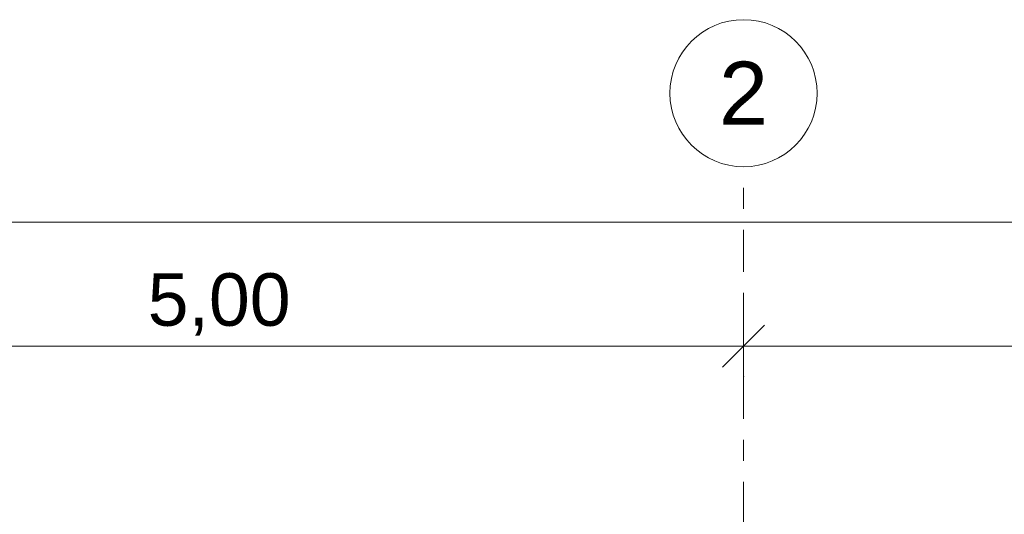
# Model space of a CAD drawing. Header units: metres. Extents: x -52 to 321, y -8 to 26.
# Tile 85 of 256: x -42.03 to -37.35, y 8.35 to 10.7. Entities that reach past the tile are written whole.
import ezdxf
from ezdxf.enums import TextEntityAlignment as Align

# ---------------------------------------------------------------- set-up
doc = ezdxf.new("R2010")
doc.units = ezdxf.units.M
doc.header["$MEASUREMENT"] = 0
doc.linetypes.add('Raster', pattern=[0.4, 0.2, -0.1, 0, -0.1])
doc.layers.add('90 Achsraster', color=7, linetype='Continuous')
doc.layers.add('94 Genehmigungsplanung Bemaßung', color=7, linetype='Continuous')
doc.styles.add('ERSTELLTER_STIL_1', font='arial.ttf')
doc.styles.add('ERSTELLTER_STIL_2', font='arial.ttf')
doc.dimstyles.new('ERSTELLTER_STIL__1', dxfattribs={"dimtxt": 0.25, "dimasz": 0.19, "dimexe": 0.18, "dimexo": 0.1, "dimgap": 0, "dimtad": 1, "dimtih": 1, "dimtoh": 1, "dimzin": 0, "dimdsep": 46, "dimtxsty": 'ERSTELLTER_STIL_2', "dimblk": 'ARROWHEAD_6', "dimblk1": 'ARROWHEAD_6', "dimblk2": 'ARROWHEAD_6', "dimcen": 0.09, "dimclrd": 7, "dimclre": 7, "dimclrt": 7, "dimazin": 0, "dimtfac": 1, "dimtdec": 4, "dimtmove": 0, "dimatfit": 3, "dimfxl": 1, "dimtolj": 1, "dimtzin": 0, "dimarcsym": 0})

# ---------------------------------------------------------------- blocks, each defined once
blk = doc.blocks.new('Standard-Rastermarker[1]_1', base_point=(-38.5897, 10))
at = {"layer": '90 Achsraster', "color": 14, "linetype": 'Raster', "lineweight": 18, "true_color": 0xa80000}
for q in [(-38.5897, 10), (-38.5897, -1)]:
    blk.add_line((-38.5897, 9), q, dxfattribs=at)
at = {"layer": '90 Achsraster', "color": 14, "linetype": 'Continuous', "lineweight": 18, "true_color": 0xa80000, "flags": 128}
blk.add_lwpolyline([(-38.5897, 10, 1), (-38.5897, 10.7, 1)], format="xyb", close=True, dxfattribs=at)
at = {"layer": '90 Achsraster', "color": 14, "linetype": 'Raster', "lineweight": 18, "true_color": 0xa80000}
blk.add_point((-38.5897, 9), dxfattribs=at)
blk.add_point((-38.5897, 9), dxfattribs=at)
at = {"layer": '90 Achsraster', "color": 14, "lineweight": 18, "true_color": 0xa80000, "style": 'ERSTELLTER_STIL_1'}
for tag, p in [('AC_MarkerText_1_0', (-38.5897, 10.5)), ('AC_MarkerText_1_1', (-38.5897, -2.2))]:
    blk.add_attdef(tag, text='', height=0.3, rotation=360, dxfattribs=at).set_placement(p, align=Align.TOP_CENTER)
blk = doc.blocks.new('*D18', base_point=(-33357.279, 0))
at = {"layer": '94 Genehmigungsplanung Bemaßung', "color": 7, "linetype": 'Continuous', "lineweight": 13}
for p, q in [((-43.9997, 9.5481), (-43.9997, 9.9231)), ((-28.1801, 9.5481), (-28.1801, 9.9231)), ((-43.8997, 9.8356), (-44.0997, 9.6356)), ((-28.2801, 9.6356), (-28.0801, 9.8356)), ((-43.9997, 9.7356), (-28.1801, 9.7356)), ((-28.1801, 9.7356), (-28.0301, 9.7356))]:
    blk.add_line(p, q, dxfattribs=at)
at = {"layer": '94 Genehmigungsplanung Bemaßung', "color": 7, "lineweight": 13, "insert": (-36.5189, 9.7856), "char_height": 0.25, "attachment_point": 7, "style": 'ERSTELLTER_STIL_2'}
blk.add_mtext('\\A1;{\\pql;\\fArial|b0|i0|c0|p0;\\W1.000000;15,82}', dxfattribs=at)
blk = doc.blocks.new('ARROWHEAD_6')
at = {"color": 0, "linetype": 'Continuous', "lineweight": 0}
for p, q in [((-0.5, -0.5), (0.5, 0.5)), ((0, 0), (-1, 0))]:
    blk.add_line(p, q, dxfattribs=at)
blk = doc.blocks.new('*D20', base_point=(-33357.279, 0))
at = {"layer": '94 Genehmigungsplanung Bemaßung', "color": 7, "linetype": 'Continuous', "lineweight": 13}
for p, q in [((-43.5897, 8.9588), (-43.5897, 9.3338)), ((-38.5897, 8.9588), (-38.5897, 9.3338)), ((-43.4897, 9.2463), (-43.6897, 9.0463)), ((-38.4897, 9.2463), (-38.6897, 9.0463)), ((-43.5897, 9.1463), (-38.5897, 9.1463))]:
    blk.add_line(p, q, dxfattribs=at)
at = {"layer": '94 Genehmigungsplanung Bemaßung', "color": 7, "lineweight": 13, "insert": (-41.4233, 9.1963), "char_height": 0.25, "attachment_point": 7, "style": 'ERSTELLTER_STIL_2'}
blk.add_mtext('\\A1;{\\pql;\\fArial|b0|i0|c0|p0;\\W1.000000;5,00}', dxfattribs=at)
blk = doc.blocks.new('*D21', base_point=(-33357.279, 0))
at = {"layer": '94 Genehmigungsplanung Bemaßung', "color": 7, "linetype": 'Continuous', "lineweight": 13}
for p, q in [((-38.5897, 8.9588), (-38.5897, 9.3338)), ((-33.5897, 8.9588), (-33.5897, 9.3338)), ((-38.4897, 9.2463), (-38.6897, 9.0463)), ((-33.4897, 9.2463), (-33.6897, 9.0463)), ((-38.5897, 9.1463), (-33.5897, 9.1463))]:
    blk.add_line(p, q, dxfattribs=at)
at = {"layer": '94 Genehmigungsplanung Bemaßung', "color": 7, "lineweight": 13, "insert": (-36.4233, 9.1963), "char_height": 0.25, "attachment_point": 7, "style": 'ERSTELLTER_STIL_2'}
blk.add_mtext('\\A1;{\\pql;\\fArial|b0|i0|c0|p0;\\W1.000000;5,00}', dxfattribs=at)

msp = doc.modelspace()

# ---------------------------------------------------------------- block references
at = {"layer": '90 Achsraster', "color": 7, "linetype": 'Continuous', "lineweight": 18}
ref = msp.add_blockref('Standard-Rastermarker[1]_1', (-38.5897, 10), dxfattribs=at)
ref.add_attrib('AC_MarkerText_1', '2', dxfattribs={"color": 14, "lineweight": 18, "true_color": 0xa80000, "height": 0.3, "rotation": 360, "style": 'ERSTELLTER_STIL_1'}).set_placement((-38.5897, 10.5), align=Align.TOP_CENTER)

# ---------------------------------------------------------------- dimensions: what is measured, and where the dimension line sits
at = {"layer": '94 Genehmigungsplanung Bemaßung', "color": 7, "linetype": 'Continuous', "lineweight": 13}
for base, p1, p2, picture, middle in [((-38.5897, 9.1463), (-43.5897, 10.35), (-38.5897, 10.35), '*D20', (-41.0997, 9.3213)), ((-33.5897, 9.1463), (-38.5897, 10.35), (-33.5897, 10.35), '*D21', (-36.0997, 9.3213)), ((-28.1801, 9.7356), (-43.9997, 1.2), (-28.1801, 1.2), '*D18', (-36.1001, 9.9106))]:
    dim = msp.add_linear_dim(base=base, p1=p1, p2=p2, dimstyle='ERSTELLTER_STIL__1', dxfattribs=at)
    dim.commit()
    dim.dimension.update_dxf_attribs({"geometry": picture, "text_midpoint": middle, "dimtype": 160})

doc.saveas('drawing.dxf')
